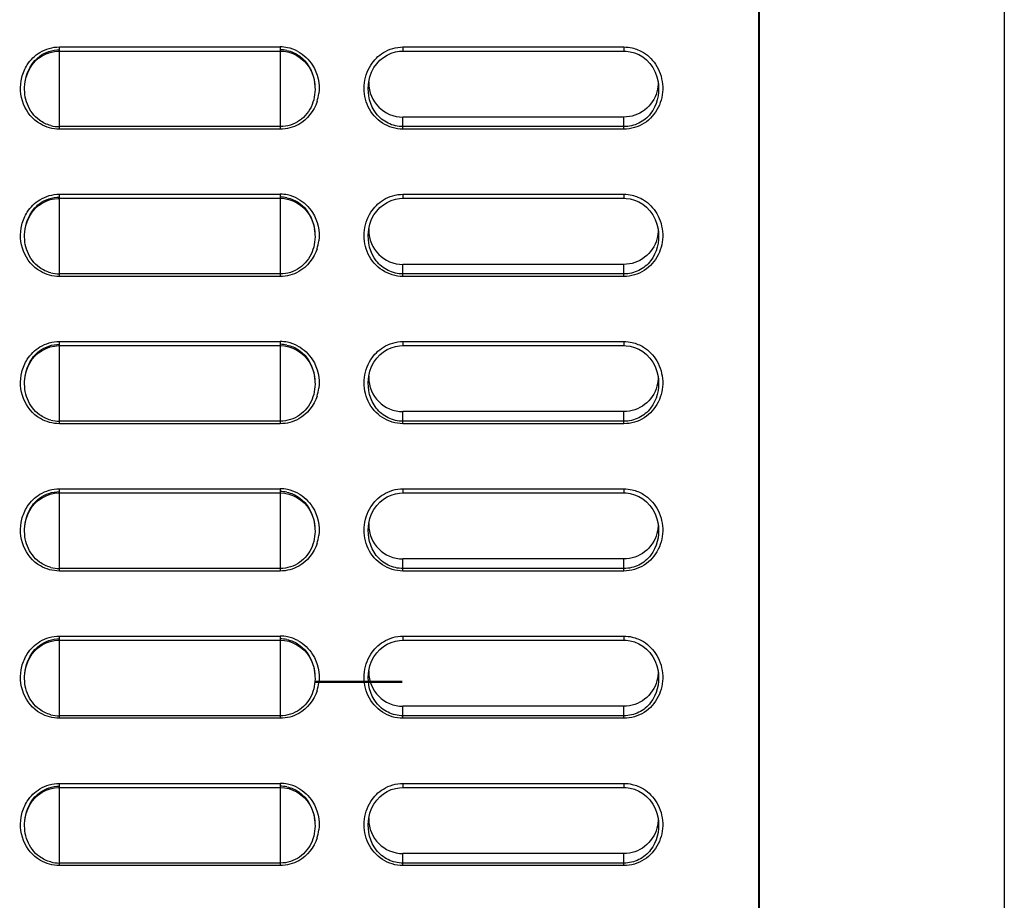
# Model space of a CAD drawing. Header units: millimetres. Extents: x 0 to 1400, y 0 to 1300.
# Tile 23 of 78: x 243 to 303, y 644 to 697. Entities that reach past the tile are written whole.
import ezdxf

# ---------------------------------------------------------------- set-up
doc = ezdxf.new("R2010")
doc.units = ezdxf.units.MM
doc.header["$LTSCALE"] = 84.740741
doc.layers.add('00_COMPONENTS', color=7, linetype='CONTINUOUS')

msp = doc.modelspace()

# ---------------------------------------------------------------- linework, layer by layer
at = {"layer": '00_COMPONENTS', "color": 7, "linetype": 'CONTINUOUS'}
for p, q in [((288.409, 493.831), (288.409, 851.363)), ((288.45, 361.363), (288.45, 731.263)), ((303.409, 729.079), (303.409, 362.147)), ((244.391, 694.957), (244.612, 695.109)), ((244.612, 695.109), (244.849, 695.231)), ((244.849, 695.231), (245.097, 695.321)), ((245.097, 695.321), (245.353, 695.377)), ((245.353, 695.377), (245.614, 695.4)), ((245.614, 695.4), (245.659, 695.401)), ((245.659, 695.401), (259.159, 695.401)), ((259.159, 695.401), (259.42, 695.384)), ((259.42, 695.384), (259.682, 695.332)), ((259.682, 695.332), (259.936, 695.246)), ((259.936, 695.246), (260.179, 695.126)), ((260.179, 695.126), (260.406, 694.974)), ((265.251, 694.836), (265.468, 695.012)), ((265.468, 695.012), (265.702, 695.156)), ((265.702, 695.156), (265.946, 695.267)), ((265.946, 695.267), (266.195, 695.344)), ((266.195, 695.344), (266.445, 695.388)), ((266.445, 695.388), (266.659, 695.401)), ((266.659, 695.401), (280.159, 695.401)), ((280.159, 695.401), (280.297, 695.396)), ((280.297, 695.396), (280.551, 695.36)), ((280.551, 695.36), (280.809, 695.29)), ((280.809, 695.29), (281.065, 695.183)), ((281.065, 695.183), (281.314, 695.038)), ((281.314, 695.038), (281.545, 694.857)), ((243.853, 694.332), (244.008, 694.565)), ((244.008, 694.565), (244.188, 694.775)), ((244.188, 694.775), (244.391, 694.957)), ((260.406, 694.974), (260.614, 694.791)), ((260.614, 694.791), (260.799, 694.58)), ((260.799, 694.58), (260.958, 694.345)), ((264.886, 694.386), (265.055, 694.626)), ((265.055, 694.626), (265.251, 694.836)), ((281.545, 694.857), (281.752, 694.64)), ((281.752, 694.64), (281.93, 694.39)), ((243.63, 693.801), (243.726, 694.076)), ((243.726, 694.076), (243.853, 694.332)), ((260.958, 694.345), (261.088, 694.086)), ((261.088, 694.086), (261.187, 693.808)), ((261.187, 693.808), (261.253, 693.514)), ((264.569, 693.526), (264.639, 693.831)), ((264.639, 693.831), (264.746, 694.119)), ((264.746, 694.119), (264.886, 694.386)), ((281.93, 694.39), (282.074, 694.116)), ((282.074, 694.116), (282.182, 693.825)), ((282.182, 693.825), (282.251, 693.52)), ((243.546, 693.353), (243.566, 693.511)), ((243.546, 693.353), (243.547, 693.361)), ((243.566, 693.511), (243.63, 693.801)), ((261.253, 693.514), (261.273, 693.352)), ((261.272, 693.361), (261.273, 693.352)), ((264.546, 693.353), (264.569, 693.526)), ((282.251, 693.52), (282.272, 693.352)), ((280.159, 691.365), (266.659, 691.365)), ((244.391, 685.957), (244.612, 686.109)), ((244.612, 686.109), (244.849, 686.231)), ((244.849, 686.231), (245.097, 686.321)), ((245.097, 686.321), (245.353, 686.377)), ((245.353, 686.377), (245.614, 686.4)), ((245.614, 686.4), (245.659, 686.401)), ((245.659, 686.401), (259.159, 686.401)), ((259.159, 686.401), (259.42, 686.384)), ((259.42, 686.384), (259.682, 686.332)), ((259.682, 686.332), (259.936, 686.246)), ((259.936, 686.246), (260.179, 686.126)), ((260.179, 686.126), (260.406, 685.974)), ((265.251, 685.836), (265.468, 686.012)), ((265.468, 686.012), (265.702, 686.156)), ((265.702, 686.156), (265.946, 686.267)), ((265.946, 686.267), (266.195, 686.344)), ((266.195, 686.344), (266.445, 686.388)), ((266.445, 686.388), (266.659, 686.401)), ((266.659, 686.401), (280.159, 686.401)), ((280.159, 686.401), (280.297, 686.396)), ((280.297, 686.396), (280.551, 686.36)), ((280.551, 686.36), (280.809, 686.29)), ((280.809, 686.29), (281.065, 686.183)), ((281.065, 686.183), (281.314, 686.038)), ((281.314, 686.038), (281.545, 685.857)), ((243.853, 685.332), (244.008, 685.565)), ((244.008, 685.565), (244.188, 685.775)), ((244.188, 685.775), (244.391, 685.957)), ((260.406, 685.974), (260.614, 685.791)), ((260.614, 685.791), (260.799, 685.58)), ((260.799, 685.58), (260.958, 685.345)), ((264.746, 685.119), (264.886, 685.386)), ((264.886, 685.386), (265.055, 685.626)), ((265.055, 685.626), (265.251, 685.836)), ((281.545, 685.857), (281.752, 685.64)), ((281.752, 685.64), (281.93, 685.39)), ((281.93, 685.39), (282.074, 685.116)), ((243.566, 684.511), (243.63, 684.801)), ((243.63, 684.801), (243.726, 685.076)), ((243.726, 685.076), (243.853, 685.332)), ((260.958, 685.345), (261.088, 685.086)), ((261.088, 685.086), (261.187, 684.808)), ((261.187, 684.808), (261.253, 684.514)), ((264.569, 684.526), (264.639, 684.831)), ((264.639, 684.831), (264.746, 685.119)), ((282.074, 685.116), (282.182, 684.825)), ((282.182, 684.825), (282.251, 684.52)), ((243.546, 684.353), (243.566, 684.511)), ((243.546, 684.353), (243.547, 684.361)), ((261.253, 684.514), (261.273, 684.352)), ((261.272, 684.361), (261.273, 684.352)), ((264.546, 684.353), (264.569, 684.526)), ((282.251, 684.52), (282.272, 684.352)), ((280.159, 682.365), (266.659, 682.365)), ((244.188, 676.775), (244.391, 676.957)), ((244.391, 676.957), (244.612, 677.109)), ((244.612, 677.109), (244.849, 677.231)), ((244.849, 677.231), (245.097, 677.321)), ((245.097, 677.321), (245.353, 677.377)), ((245.353, 677.377), (245.614, 677.4)), ((245.614, 677.4), (245.659, 677.401)), ((245.659, 677.401), (259.159, 677.401)), ((259.159, 677.401), (259.42, 677.384)), ((259.42, 677.384), (259.682, 677.332)), ((259.682, 677.332), (259.936, 677.246)), ((259.936, 677.246), (260.179, 677.126)), ((260.179, 677.126), (260.406, 676.974)), ((260.406, 676.974), (260.614, 676.791)), ((265.251, 676.836), (265.468, 677.012)), ((265.468, 677.012), (265.702, 677.156)), ((265.702, 677.156), (265.946, 677.267)), ((265.946, 677.267), (266.195, 677.344)), ((266.195, 677.344), (266.445, 677.388)), ((266.445, 677.388), (266.659, 677.401)), ((266.659, 677.401), (280.159, 677.401)), ((280.159, 677.401), (280.297, 677.396)), ((280.297, 677.396), (280.551, 677.36)), ((280.551, 677.36), (280.809, 677.29)), ((280.809, 677.29), (281.065, 677.183)), ((281.065, 677.183), (281.314, 677.038)), ((281.314, 677.038), (281.545, 676.857)), ((243.853, 676.332), (244.008, 676.565)), ((244.008, 676.565), (244.188, 676.775)), ((260.614, 676.791), (260.799, 676.58)), ((260.799, 676.58), (260.958, 676.345)), ((264.746, 676.119), (264.886, 676.386)), ((264.886, 676.386), (265.055, 676.626)), ((265.055, 676.626), (265.251, 676.836)), ((281.545, 676.857), (281.752, 676.64)), ((281.752, 676.64), (281.93, 676.39)), ((281.93, 676.39), (282.074, 676.116)), ((243.566, 675.511), (243.63, 675.801)), ((243.63, 675.801), (243.726, 676.076)), ((243.726, 676.076), (243.853, 676.332)), ((260.958, 676.345), (261.088, 676.086)), ((261.088, 676.086), (261.187, 675.808)), ((261.187, 675.808), (261.253, 675.514)), ((264.569, 675.526), (264.639, 675.831)), ((264.639, 675.831), (264.746, 676.119)), ((282.074, 676.116), (282.182, 675.825)), ((282.182, 675.825), (282.251, 675.52)), ((243.546, 675.353), (243.566, 675.511)), ((243.546, 675.353), (243.547, 675.361)), ((261.253, 675.514), (261.273, 675.352)), ((261.272, 675.361), (261.273, 675.352)), ((264.546, 675.353), (264.569, 675.526)), ((282.251, 675.52), (282.272, 675.352)), ((280.159, 673.365), (266.659, 673.365)), ((244.188, 667.775), (244.391, 667.957)), ((244.391, 667.957), (244.612, 668.109)), ((244.612, 668.109), (244.849, 668.231)), ((244.849, 668.231), (245.097, 668.321)), ((245.097, 668.321), (245.353, 668.377)), ((245.353, 668.377), (245.614, 668.4)), ((245.614, 668.4), (245.659, 668.401)), ((245.659, 668.401), (259.159, 668.401)), ((259.159, 668.401), (259.42, 668.384)), ((259.42, 668.384), (259.682, 668.332)), ((259.682, 668.332), (259.936, 668.246)), ((259.936, 668.246), (260.179, 668.126)), ((260.179, 668.126), (260.406, 667.974)), ((260.406, 667.974), (260.614, 667.791)), ((265.251, 667.836), (265.468, 668.012)), ((265.468, 668.012), (265.702, 668.156)), ((265.702, 668.156), (265.946, 668.267)), ((265.946, 668.267), (266.195, 668.344)), ((266.195, 668.344), (266.445, 668.388)), ((266.445, 668.388), (266.659, 668.401)), ((266.659, 668.401), (280.159, 668.401)), ((280.159, 668.401), (280.297, 668.396)), ((280.297, 668.396), (280.551, 668.36)), ((280.551, 668.36), (280.809, 668.29)), ((280.809, 668.29), (281.065, 668.183)), ((281.065, 668.183), (281.314, 668.038)), ((281.314, 668.038), (281.545, 667.857)), ((243.726, 667.076), (243.853, 667.332)), ((243.853, 667.332), (244.008, 667.565)), ((244.008, 667.565), (244.188, 667.775)), ((260.614, 667.791), (260.799, 667.58)), ((260.799, 667.58), (260.958, 667.345)), ((260.958, 667.345), (261.088, 667.086)), ((264.746, 667.119), (264.886, 667.386)), ((264.886, 667.386), (265.055, 667.626)), ((265.055, 667.626), (265.251, 667.836)), ((281.545, 667.857), (281.752, 667.64)), ((281.752, 667.64), (281.93, 667.39)), ((281.93, 667.39), (282.074, 667.116)), ((243.566, 666.511), (243.63, 666.801)), ((243.63, 666.801), (243.726, 667.076)), ((261.088, 667.086), (261.187, 666.808)), ((261.187, 666.808), (261.253, 666.514)), ((264.569, 666.526), (264.639, 666.831)), ((264.639, 666.831), (264.746, 667.119)), ((282.074, 667.116), (282.182, 666.825)), ((282.182, 666.825), (282.251, 666.52)), ((243.546, 666.353), (243.566, 666.511)), ((243.546, 666.353), (243.547, 666.361)), ((261.253, 666.514), (261.273, 666.352)), ((261.272, 666.361), (261.273, 666.352)), ((264.546, 666.353), (264.569, 666.526)), ((282.251, 666.52), (282.272, 666.352)), ((280.159, 664.365), (266.659, 664.365)), ((244.188, 658.775), (244.391, 658.957)), ((244.391, 658.957), (244.612, 659.109)), ((244.612, 659.109), (244.849, 659.231)), ((244.849, 659.231), (245.097, 659.321)), ((245.097, 659.321), (245.353, 659.377)), ((245.353, 659.377), (245.614, 659.4)), ((245.614, 659.4), (245.659, 659.401)), ((245.659, 659.401), (259.159, 659.401)), ((259.159, 659.401), (259.42, 659.384)), ((259.42, 659.384), (259.682, 659.332)), ((259.682, 659.332), (259.936, 659.246)), ((259.936, 659.246), (260.179, 659.126)), ((260.179, 659.126), (260.406, 658.974)), ((260.406, 658.974), (260.614, 658.791)), ((265.251, 658.836), (265.468, 659.012)), ((265.468, 659.012), (265.702, 659.156)), ((265.702, 659.156), (265.946, 659.267)), ((265.946, 659.267), (266.195, 659.344)), ((266.195, 659.344), (266.445, 659.388)), ((266.445, 659.388), (266.659, 659.401)), ((266.659, 659.401), (280.159, 659.401)), ((280.159, 659.401), (280.297, 659.396)), ((280.297, 659.396), (280.551, 659.36)), ((280.551, 659.36), (280.809, 659.29)), ((280.809, 659.29), (281.065, 659.183)), ((281.065, 659.183), (281.314, 659.038)), ((281.314, 659.038), (281.545, 658.857)), ((243.726, 658.076), (243.853, 658.332)), ((243.853, 658.332), (244.008, 658.565)), ((244.008, 658.565), (244.188, 658.775)), ((260.614, 658.791), (260.799, 658.58)), ((260.799, 658.58), (260.958, 658.345)), ((260.958, 658.345), (261.088, 658.086)), ((264.746, 658.119), (264.886, 658.386)), ((264.886, 658.386), (265.055, 658.626)), ((265.055, 658.626), (265.251, 658.836)), ((281.545, 658.857), (281.752, 658.64)), ((281.752, 658.64), (281.93, 658.39)), ((281.93, 658.39), (282.074, 658.116)), ((243.566, 657.511), (243.63, 657.801)), ((243.63, 657.801), (243.726, 658.076)), ((261.088, 658.086), (261.187, 657.808)), ((261.187, 657.808), (261.253, 657.514)), ((264.569, 657.526), (264.639, 657.831)), ((264.639, 657.831), (264.746, 658.119)), ((282.074, 658.116), (282.182, 657.825)), ((282.182, 657.825), (282.251, 657.52)), ((243.546, 657.353), (243.566, 657.511)), ((243.546, 657.353), (243.547, 657.361)), ((261.253, 657.514), (261.273, 657.352)), ((261.272, 657.361), (261.273, 657.352)), ((264.546, 657.353), (264.569, 657.526)), ((282.251, 657.52), (282.272, 657.352)), ((280.159, 655.365), (266.659, 655.365)), ((244.188, 649.775), (244.391, 649.957)), ((244.391, 649.957), (244.612, 650.109)), ((244.612, 650.109), (244.849, 650.231)), ((244.849, 650.231), (245.097, 650.321)), ((245.097, 650.321), (245.353, 650.377)), ((245.353, 650.377), (245.614, 650.4)), ((245.614, 650.4), (245.659, 650.401)), ((245.659, 650.401), (259.159, 650.401)), ((259.159, 650.401), (259.42, 650.384)), ((259.42, 650.384), (259.682, 650.332)), ((259.682, 650.332), (259.936, 650.246)), ((259.936, 650.246), (260.179, 650.126)), ((260.179, 650.126), (260.406, 649.974)), ((260.406, 649.974), (260.614, 649.791)), ((265.251, 649.836), (265.468, 650.012)), ((265.468, 650.012), (265.702, 650.156)), ((265.702, 650.156), (265.946, 650.267)), ((265.946, 650.267), (266.195, 650.344)), ((266.195, 650.344), (266.445, 650.388)), ((266.445, 650.388), (266.659, 650.401)), ((266.659, 650.401), (280.159, 650.401)), ((280.159, 650.401), (280.297, 650.396)), ((280.297, 650.396), (280.551, 650.36)), ((280.551, 650.36), (280.809, 650.29)), ((280.809, 650.29), (281.065, 650.183)), ((281.065, 650.183), (281.314, 650.038)), ((281.314, 650.038), (281.545, 649.857)), ((243.726, 649.076), (243.853, 649.332)), ((243.853, 649.332), (244.008, 649.565)), ((244.008, 649.565), (244.188, 649.775)), ((260.614, 649.791), (260.799, 649.58)), ((260.799, 649.58), (260.958, 649.345)), ((260.958, 649.345), (261.088, 649.086)), ((264.746, 649.119), (264.886, 649.386)), ((264.886, 649.386), (265.055, 649.626)), ((265.055, 649.626), (265.251, 649.836)), ((281.545, 649.857), (281.752, 649.64)), ((281.752, 649.64), (281.93, 649.39)), ((281.93, 649.39), (282.074, 649.116)), ((243.566, 648.511), (243.63, 648.801)), ((243.63, 648.801), (243.726, 649.076)), ((261.088, 649.086), (261.187, 648.808)), ((261.187, 648.808), (261.253, 648.514)), ((264.569, 648.526), (264.639, 648.831)), ((264.639, 648.831), (264.746, 649.119)), ((282.074, 649.116), (282.182, 648.825)), ((282.182, 648.825), (282.251, 648.52)), ((243.546, 648.353), (243.566, 648.511)), ((243.546, 648.353), (243.547, 648.361)), ((261.253, 648.514), (261.273, 648.352)), ((261.272, 648.361), (261.273, 648.352)), ((264.546, 648.353), (264.569, 648.526)), ((282.251, 648.52), (282.272, 648.352)), ((280.159, 646.365), (266.659, 646.365))]:
    msp.add_line(p, q, dxfattribs=at)
at = {"layer": '00_COMPONENTS', "color": 9, "linetype": 'CONTINUOUS'}
for p, q in [((245.659, 690.628), (245.659, 695.651)), ((245.659, 695.651), (259.159, 695.651)), ((259.159, 695.651), (259.159, 690.628)), ((266.659, 695.651), (266.659, 695.401)), ((266.659, 695.651), (280.159, 695.651)), ((280.159, 695.651), (280.159, 695.401)), ((264.546, 693.353), (264.547, 693.36)), ((282.272, 693.36), (282.272, 693.352)), ((266.659, 690.628), (266.659, 691.365)), ((280.159, 690.628), (280.159, 691.365)), ((259.159, 690.78), (245.659, 690.78)), ((259.159, 690.628), (245.659, 690.628)), ((280.159, 690.78), (266.659, 690.78)), ((280.159, 690.628), (266.659, 690.628)), ((245.659, 681.628), (245.659, 686.651)), ((245.659, 686.651), (259.159, 686.651)), ((259.159, 686.651), (259.159, 681.628)), ((266.659, 686.651), (266.659, 686.401)), ((266.659, 686.651), (280.159, 686.651)), ((280.159, 686.651), (280.159, 686.401)), ((264.546, 684.353), (264.547, 684.36)), ((282.272, 684.36), (282.272, 684.352)), ((259.159, 681.78), (245.659, 681.78)), ((266.659, 681.628), (266.659, 682.365)), ((280.159, 681.78), (266.659, 681.78)), ((280.159, 681.628), (280.159, 682.365)), ((259.159, 681.628), (245.659, 681.628)), ((280.159, 681.628), (266.659, 681.628)), ((245.659, 672.628), (245.659, 677.651)), ((245.659, 677.651), (259.159, 677.651)), ((259.159, 677.651), (259.159, 672.628)), ((266.659, 677.651), (266.659, 677.401)), ((266.659, 677.651), (280.159, 677.651)), ((280.159, 677.651), (280.159, 677.401)), ((264.546, 675.353), (264.547, 675.36)), ((282.272, 675.36), (282.272, 675.352)), ((266.659, 672.628), (266.659, 673.365)), ((280.159, 672.628), (280.159, 673.365)), ((259.159, 672.78), (245.659, 672.78)), ((280.159, 672.78), (266.659, 672.78)), ((259.159, 672.628), (245.659, 672.628)), ((280.159, 672.628), (266.659, 672.628)), ((245.659, 663.628), (245.659, 668.651)), ((245.659, 668.651), (259.159, 668.651)), ((259.159, 668.651), (259.159, 663.628)), ((266.659, 668.651), (266.659, 668.401)), ((266.659, 668.651), (280.159, 668.651)), ((280.159, 668.651), (280.159, 668.401)), ((264.546, 666.353), (264.547, 666.36)), ((282.272, 666.36), (282.272, 666.352)), ((266.659, 663.628), (266.659, 664.365)), ((280.159, 663.628), (280.159, 664.365)), ((259.159, 663.78), (245.659, 663.78)), ((280.159, 663.78), (266.659, 663.78)), ((259.159, 663.628), (245.659, 663.628)), ((280.159, 663.628), (266.659, 663.628)), ((245.659, 654.628), (245.659, 659.651)), ((245.659, 659.651), (259.159, 659.651)), ((259.159, 659.651), (259.159, 654.628)), ((266.659, 659.651), (266.659, 659.401)), ((266.659, 659.651), (280.159, 659.651)), ((280.159, 659.651), (280.159, 659.401)), ((264.546, 657.353), (264.547, 657.36)), ((282.272, 657.36), (282.272, 657.352)), ((266.659, 654.628), (266.659, 655.365)), ((280.159, 654.628), (280.159, 655.365)), ((259.159, 654.78), (245.659, 654.78)), ((280.159, 654.78), (266.659, 654.78)), ((259.159, 654.628), (245.659, 654.628)), ((280.159, 654.628), (266.659, 654.628)), ((245.659, 645.628), (245.659, 650.651)), ((245.659, 650.651), (259.159, 650.651)), ((259.159, 650.651), (259.159, 645.628)), ((266.659, 650.651), (266.659, 650.401)), ((266.659, 650.651), (280.159, 650.651)), ((280.159, 650.651), (280.159, 650.401)), ((264.546, 648.353), (264.547, 648.36)), ((282.272, 648.36), (282.272, 648.352)), ((266.659, 645.628), (266.659, 646.365)), ((280.159, 645.628), (280.159, 646.365)), ((259.159, 645.78), (245.659, 645.78)), ((280.159, 645.78), (266.659, 645.78)), ((259.159, 645.628), (245.659, 645.628)), ((280.159, 645.628), (266.659, 645.628))]:
    msp.add_line(p, q, dxfattribs=at)
at = {"layer": '00_COMPONENTS', "color": 6, "linetype": 'CONTINUOUS'}
for p, q in [((261.273, 656.838), (266.609, 656.838)), ((261.276, 656.888), (266.609, 656.888))]:
    msp.add_line(p, q, dxfattribs=at)
at = {"layer": '00_COMPONENTS', "color": 9, "linetype": 'CONTINUOUS'}
for centre, radius, start, end in [((259.159, 693.372), 2.279, 78.70786, 89.9833), ((259.15, 693.347), 2.305, 61.70779, 78.62987), ((258.883, 693.12), 2.649, 342.26677, 353.13192), ((259.159, 684.372), 2.279, 78.70786, 89.9833), ((259.15, 684.347), 2.305, 61.70779, 78.62987), ((258.883, 684.12), 2.649, 342.26677, 353.13192), ((259.159, 675.372), 2.279, 78.70786, 89.9833), ((259.15, 675.347), 2.305, 61.70779, 78.62987), ((258.883, 675.12), 2.649, 342.26677, 353.13192), ((259.159, 666.372), 2.279, 78.70786, 89.9833), ((259.15, 666.347), 2.305, 61.70779, 78.62987), ((258.883, 666.12), 2.649, 342.26677, 353.13192), ((259.159, 657.372), 2.279, 78.70786, 89.9833), ((259.15, 657.347), 2.305, 61.70779, 78.62987), ((258.883, 657.12), 2.649, 342.26677, 353.13192), ((259.159, 648.372), 2.279, 78.70786, 89.9833), ((259.15, 648.347), 2.305, 61.70779, 78.62987), ((258.883, 648.12), 2.649, 342.26677, 353.13192)]:
    msp.add_arc(centre, radius, start, end, dxfattribs=at)
at = {"layer": '00_COMPONENTS', "color": 7, "linetype": 'CONTINUOUS'}
for centre, radius, start, end in [((259.159, 693.469), 2.011, 78.16937, 89.98234), ((258.401, 693.09), 2.884, 5.38714, 8.60613), ((266.585, 693.459), 2.019, 178.01807, 179.99825), ((266.659, 693.459), 2.094, 180, 270), ((245.66, 692.849), 2.068, 255.31044, 269.97047), ((259.159, 684.469), 2.011, 78.16937, 89.98234), ((258.401, 684.09), 2.884, 5.38714, 8.60613), ((266.585, 684.459), 2.019, 178.01807, 179.99825), ((266.659, 684.459), 2.094, 180, 270), ((245.66, 683.849), 2.068, 255.31044, 269.97047), ((259.159, 675.469), 2.011, 78.16937, 89.98234), ((258.401, 675.09), 2.884, 5.38714, 8.60613), ((266.585, 675.459), 2.019, 178.01807, 179.99825), ((266.659, 675.459), 2.094, 180, 270), ((245.66, 674.849), 2.068, 255.31044, 269.97047), ((259.159, 666.469), 2.011, 78.16937, 89.98234), ((258.401, 666.09), 2.884, 5.38714, 8.60613), ((266.585, 666.459), 2.019, 178.01807, 179.99825), ((266.659, 666.459), 2.094, 180, 270), ((245.66, 665.849), 2.068, 255.31044, 269.97047), ((259.159, 657.469), 2.011, 78.16937, 89.98234), ((258.401, 657.09), 2.884, 5.38714, 8.60613), ((266.585, 657.459), 2.019, 178.01807, 179.99825), ((266.659, 657.459), 2.094, 180, 270), ((245.66, 656.849), 2.068, 255.31044, 269.97047), ((259.159, 648.469), 2.011, 78.16937, 89.98234), ((258.401, 648.09), 2.884, 5.38714, 8.60613), ((266.585, 648.459), 2.019, 178.01807, 179.99825), ((266.659, 648.459), 2.094, 180, 270), ((245.66, 647.849), 2.068, 255.31044, 269.97047)]:
    msp.add_arc(centre, radius, start, end, dxfattribs=at)
at = {"layer": '00_COMPONENTS', "color": 9, "linetype": 'CONTINUOUS'}
for points in [[(244.472, 695.317), (244.823, 695.53), (245.248, 695.651), (245.659, 695.651)], [(265.46, 695.306), (265.815, 695.522), (266.243, 695.651), (266.659, 695.651)], [(280.159, 695.651), (280.329, 695.651), (280.5, 695.63), (280.665, 695.591)], [(243.702, 694.564), (243.897, 694.866), (244.165, 695.131), (244.472, 695.317)], [(260.243, 695.376), (260.603, 695.182), (260.919, 694.881), (261.136, 694.534)], [(264.691, 694.546), (264.883, 694.851), (265.152, 695.118), (265.46, 695.306)], [(280.665, 695.591), (280.905, 695.535), (281.14, 695.439), (281.351, 695.311)], [(281.351, 695.311), (281.689, 695.107), (281.98, 694.805), (282.177, 694.464)], [(243.367, 693.786), (243.435, 694.06), (243.549, 694.327), (243.702, 694.564)], [(261.136, 694.534), (261.449, 694.033), (261.584, 693.389), (261.513, 692.803)], [(243.465, 692.165), (243.268, 692.67), (243.235, 693.261), (243.367, 693.786)], [(244.497, 690.943), (244.036, 691.212), (243.658, 691.668), (243.465, 692.165)], [(261.407, 692.313), (261.225, 691.746), (260.805, 691.213), (260.285, 690.922)], [(245.659, 690.628), (245.258, 690.628), (244.844, 690.741), (244.497, 690.943)], [(260.285, 690.922), (259.946, 690.733), (259.547, 690.628), (259.159, 690.628)], [(244.472, 686.317), (244.823, 686.53), (245.248, 686.651), (245.659, 686.651)], [(265.46, 686.306), (265.815, 686.522), (266.243, 686.651), (266.659, 686.651)], [(280.159, 686.651), (280.329, 686.651), (280.5, 686.63), (280.665, 686.591)], [(280.665, 686.591), (280.905, 686.535), (281.14, 686.439), (281.351, 686.311)], [(243.702, 685.564), (243.897, 685.866), (244.165, 686.131), (244.472, 686.317)], [(260.243, 686.376), (260.603, 686.182), (260.919, 685.881), (261.136, 685.534)], [(264.691, 685.546), (264.883, 685.851), (265.152, 686.118), (265.46, 686.306)], [(281.351, 686.311), (281.689, 686.107), (281.98, 685.805), (282.177, 685.464)], [(243.367, 684.786), (243.435, 685.06), (243.549, 685.327), (243.702, 685.564)], [(261.136, 685.534), (261.449, 685.033), (261.584, 684.389), (261.513, 683.803)], [(243.465, 683.165), (243.268, 683.67), (243.235, 684.261), (243.367, 684.786)], [(244.497, 681.943), (244.036, 682.212), (243.658, 682.668), (243.465, 683.165)], [(261.407, 683.313), (261.225, 682.746), (260.805, 682.213), (260.285, 681.922)], [(245.659, 681.628), (245.258, 681.628), (244.844, 681.741), (244.497, 681.943)], [(260.285, 681.922), (259.946, 681.733), (259.547, 681.628), (259.159, 681.628)], [(244.472, 677.317), (244.823, 677.53), (245.248, 677.651), (245.659, 677.651)], [(265.46, 677.306), (265.815, 677.522), (266.243, 677.651), (266.659, 677.651)], [(280.159, 677.651), (280.329, 677.651), (280.5, 677.63), (280.665, 677.591)], [(280.665, 677.591), (280.905, 677.535), (281.14, 677.439), (281.351, 677.311)], [(243.702, 676.564), (243.897, 676.866), (244.165, 677.131), (244.472, 677.317)], [(260.243, 677.376), (260.603, 677.182), (260.919, 676.881), (261.136, 676.534)], [(264.691, 676.546), (264.883, 676.851), (265.152, 677.118), (265.46, 677.306)], [(281.351, 677.311), (281.689, 677.107), (281.98, 676.805), (282.177, 676.464)], [(243.367, 675.786), (243.435, 676.06), (243.549, 676.327), (243.702, 676.564)], [(261.136, 676.534), (261.449, 676.033), (261.584, 675.389), (261.513, 674.803)], [(243.465, 674.165), (243.268, 674.67), (243.235, 675.261), (243.367, 675.786)], [(244.497, 672.943), (244.036, 673.212), (243.658, 673.668), (243.465, 674.165)], [(261.407, 674.313), (261.225, 673.746), (260.805, 673.213), (260.285, 672.922)], [(245.659, 672.628), (245.258, 672.628), (244.844, 672.741), (244.497, 672.943)], [(260.285, 672.922), (259.946, 672.733), (259.547, 672.628), (259.159, 672.628)], [(244.472, 668.317), (244.823, 668.53), (245.248, 668.651), (245.659, 668.651)], [(265.46, 668.306), (265.815, 668.522), (266.243, 668.651), (266.659, 668.651)], [(280.159, 668.651), (280.329, 668.651), (280.5, 668.63), (280.665, 668.591)], [(280.665, 668.591), (280.905, 668.535), (281.14, 668.439), (281.351, 668.311)], [(243.702, 667.564), (243.897, 667.866), (244.165, 668.131), (244.472, 668.317)], [(260.243, 668.376), (260.603, 668.182), (260.919, 667.881), (261.136, 667.534)], [(264.691, 667.546), (264.883, 667.851), (265.152, 668.118), (265.46, 668.306)], [(281.351, 668.311), (281.689, 668.107), (281.98, 667.805), (282.177, 667.464)], [(243.367, 666.786), (243.435, 667.06), (243.549, 667.327), (243.702, 667.564)], [(261.136, 667.534), (261.449, 667.033), (261.584, 666.389), (261.513, 665.803)], [(243.465, 665.165), (243.268, 665.67), (243.235, 666.261), (243.367, 666.786)], [(244.497, 663.943), (244.036, 664.212), (243.658, 664.668), (243.465, 665.165)], [(261.407, 665.313), (261.225, 664.746), (260.805, 664.213), (260.285, 663.922)], [(245.659, 663.628), (245.258, 663.628), (244.844, 663.741), (244.497, 663.943)], [(260.285, 663.922), (259.946, 663.733), (259.547, 663.628), (259.159, 663.628)], [(244.472, 659.317), (244.823, 659.53), (245.248, 659.651), (245.659, 659.651)], [(265.46, 659.306), (265.815, 659.522), (266.243, 659.651), (266.659, 659.651)], [(280.159, 659.651), (280.329, 659.651), (280.5, 659.63), (280.665, 659.591)], [(280.665, 659.591), (280.905, 659.535), (281.14, 659.439), (281.351, 659.311)], [(243.702, 658.564), (243.897, 658.866), (244.165, 659.131), (244.472, 659.317)], [(260.243, 659.376), (260.603, 659.182), (260.919, 658.881), (261.136, 658.534)], [(264.691, 658.546), (264.883, 658.851), (265.152, 659.118), (265.46, 659.306)], [(281.351, 659.311), (281.689, 659.107), (281.98, 658.805), (282.177, 658.464)], [(243.367, 657.786), (243.435, 658.06), (243.549, 658.327), (243.702, 658.564)], [(261.136, 658.534), (261.449, 658.033), (261.584, 657.389), (261.513, 656.803)], [(243.465, 656.165), (243.268, 656.67), (243.235, 657.261), (243.367, 657.786)], [(244.497, 654.943), (244.036, 655.212), (243.658, 655.668), (243.465, 656.165)], [(261.407, 656.313), (261.225, 655.746), (260.805, 655.213), (260.285, 654.922)], [(245.659, 654.628), (245.258, 654.628), (244.844, 654.741), (244.497, 654.943)], [(260.285, 654.922), (259.946, 654.733), (259.547, 654.628), (259.159, 654.628)], [(244.472, 650.317), (244.823, 650.53), (245.248, 650.651), (245.659, 650.651)], [(265.46, 650.306), (265.815, 650.522), (266.243, 650.651), (266.659, 650.651)], [(280.159, 650.651), (280.329, 650.651), (280.5, 650.63), (280.665, 650.591)], [(280.665, 650.591), (280.905, 650.535), (281.14, 650.439), (281.351, 650.311)], [(243.702, 649.564), (243.897, 649.866), (244.165, 650.131), (244.472, 650.317)], [(260.243, 650.376), (260.603, 650.182), (260.919, 649.881), (261.136, 649.534)], [(264.691, 649.546), (264.883, 649.851), (265.152, 650.118), (265.46, 650.306)], [(281.351, 650.311), (281.689, 650.107), (281.98, 649.805), (282.177, 649.464)], [(243.367, 648.786), (243.435, 649.06), (243.549, 649.327), (243.702, 649.564)], [(261.136, 649.534), (261.449, 649.033), (261.584, 648.389), (261.513, 647.803)], [(243.465, 647.165), (243.268, 647.67), (243.235, 648.261), (243.367, 648.786)], [(244.497, 645.943), (244.036, 646.212), (243.658, 646.668), (243.465, 647.165)], [(261.407, 647.313), (261.225, 646.746), (260.805, 646.213), (260.285, 645.922)], [(245.659, 645.628), (245.258, 645.628), (244.844, 645.741), (244.497, 645.943)], [(260.285, 645.922), (259.946, 645.733), (259.547, 645.628), (259.159, 645.628)]]:
    msp.add_open_spline(points, degree=3, dxfattribs=at)
at = {"layer": '00_COMPONENTS', "color": 7, "linetype": 'CONTINUOUS'}
for points, knots in [([(243.547, 693.361), (243.593, 693.848), (243.835, 694.515), (244.312, 694.972), (244.444, 695.072)], [0, 0, 0, 0, 0.747005, 1, 1, 1, 1]), ([(244.444, 691.177), (244.115, 691.416), (243.599, 692.109), (243.509, 692.948), (243.546, 693.353)], [0, 0, 0, 0, 0.499949, 1, 1, 1, 1]), ([(261.273, 693.352), (261.31, 692.941), (261.216, 692.086), (260.678, 691.387), (260.34, 691.151)], [0, 0, 0, 0, 0.500224, 1, 1, 1, 1]), ([(282.18, 692.913), (282.062, 692.481), (281.527, 691.672), (280.607, 691.365), (280.159, 691.365)], [0, 0, 0, 0, 0.500429, 1, 1, 1, 1]), ([(243.547, 684.361), (243.593, 684.848), (243.835, 685.515), (244.312, 685.972), (244.444, 686.072)], [0, 0, 0, 0, 0.747005, 1, 1, 1, 1]), ([(244.444, 682.177), (244.115, 682.416), (243.599, 683.109), (243.509, 683.948), (243.546, 684.353)], [0, 0, 0, 0, 0.499949, 1, 1, 1, 1]), ([(261.273, 684.352), (261.31, 683.941), (261.216, 683.086), (260.678, 682.387), (260.34, 682.151)], [0, 0, 0, 0, 0.500224, 1, 1, 1, 1]), ([(282.18, 683.913), (282.062, 683.481), (281.527, 682.672), (280.607, 682.365), (280.159, 682.365)], [0, 0, 0, 0, 0.500429, 1, 1, 1, 1]), ([(243.547, 675.361), (243.593, 675.848), (243.835, 676.515), (244.312, 676.972), (244.444, 677.072)], [0, 0, 0, 0, 0.747005, 1, 1, 1, 1]), ([(244.444, 673.177), (244.115, 673.416), (243.599, 674.109), (243.509, 674.948), (243.546, 675.353)], [0, 0, 0, 0, 0.499949, 1, 1, 1, 1]), ([(261.273, 675.352), (261.31, 674.941), (261.216, 674.086), (260.678, 673.387), (260.34, 673.151)], [0, 0, 0, 0, 0.500224, 1, 1, 1, 1]), ([(282.18, 674.913), (282.062, 674.481), (281.527, 673.672), (280.607, 673.365), (280.159, 673.365)], [0, 0, 0, 0, 0.500429, 1, 1, 1, 1]), ([(243.547, 666.361), (243.593, 666.848), (243.835, 667.515), (244.312, 667.972), (244.444, 668.072)], [0, 0, 0, 0, 0.747005, 1, 1, 1, 1]), ([(244.444, 664.177), (244.115, 664.416), (243.599, 665.109), (243.509, 665.948), (243.546, 666.353)], [0, 0, 0, 0, 0.499949, 1, 1, 1, 1]), ([(261.273, 666.352), (261.31, 665.941), (261.216, 665.086), (260.678, 664.387), (260.34, 664.151)], [0, 0, 0, 0, 0.500224, 1, 1, 1, 1]), ([(282.18, 665.913), (282.062, 665.481), (281.527, 664.672), (280.607, 664.365), (280.159, 664.365)], [0, 0, 0, 0, 0.500429, 1, 1, 1, 1]), ([(243.547, 657.361), (243.593, 657.848), (243.835, 658.515), (244.312, 658.972), (244.444, 659.072)], [0, 0, 0, 0, 0.747005, 1, 1, 1, 1]), ([(244.444, 655.177), (244.115, 655.416), (243.599, 656.109), (243.509, 656.948), (243.546, 657.353)], [0, 0, 0, 0, 0.499949, 1, 1, 1, 1]), ([(261.273, 657.352), (261.31, 656.941), (261.216, 656.086), (260.678, 655.387), (260.34, 655.151)], [0, 0, 0, 0, 0.500224, 1, 1, 1, 1]), ([(282.18, 656.913), (282.062, 656.481), (281.527, 655.672), (280.607, 655.365), (280.159, 655.365)], [0, 0, 0, 0, 0.500429, 1, 1, 1, 1]), ([(243.547, 648.361), (243.593, 648.848), (243.835, 649.515), (244.312, 649.972), (244.444, 650.072)], [0, 0, 0, 0, 0.747005, 1, 1, 1, 1]), ([(244.444, 646.177), (244.115, 646.416), (243.599, 647.109), (243.509, 647.948), (243.546, 648.353)], [0, 0, 0, 0, 0.499949, 1, 1, 1, 1]), ([(261.273, 648.352), (261.31, 647.941), (261.216, 647.086), (260.678, 646.387), (260.34, 646.151)], [0, 0, 0, 0, 0.500224, 1, 1, 1, 1]), ([(282.18, 647.913), (282.062, 647.481), (281.527, 646.672), (280.607, 646.365), (280.159, 646.365)], [0, 0, 0, 0, 0.500429, 1, 1, 1, 1])]:
    msp.add_open_spline(points, degree=3, knots=knots, dxfattribs=at)
for points in [[(244.444, 695.072), (244.785, 695.329), (245.232, 695.481), (245.659, 695.481)], [(259.571, 695.438), (259.83, 695.384), (260.083, 695.275), (260.302, 695.125)], [(260.302, 695.125), (260.814, 694.773), (261.159, 694.136), (261.252, 693.522)], [(282.252, 693.527), (282.259, 693.321), (282.234, 693.112), (282.18, 692.913)], [(245.136, 690.848), (244.889, 690.913), (244.65, 691.026), (244.444, 691.177)], [(260.34, 691.151), (260.001, 690.916), (259.572, 690.78), (259.159, 690.78)], [(244.444, 686.072), (244.785, 686.329), (245.232, 686.481), (245.659, 686.481)], [(259.571, 686.438), (259.83, 686.384), (260.083, 686.275), (260.302, 686.125)], [(260.302, 686.125), (260.814, 685.773), (261.159, 685.136), (261.252, 684.522)], [(282.252, 684.527), (282.259, 684.321), (282.234, 684.112), (282.18, 683.913)], [(245.136, 681.848), (244.889, 681.913), (244.65, 682.026), (244.444, 682.177)], [(260.34, 682.151), (260.001, 681.916), (259.572, 681.78), (259.159, 681.78)], [(244.444, 677.072), (244.785, 677.329), (245.232, 677.481), (245.659, 677.481)], [(259.571, 677.438), (259.83, 677.384), (260.083, 677.275), (260.302, 677.125)], [(260.302, 677.125), (260.814, 676.773), (261.159, 676.136), (261.252, 675.522)], [(282.252, 675.527), (282.259, 675.321), (282.234, 675.112), (282.18, 674.913)], [(245.136, 672.848), (244.889, 672.913), (244.65, 673.026), (244.444, 673.177)], [(260.34, 673.151), (260.001, 672.916), (259.572, 672.78), (259.159, 672.78)], [(244.444, 668.072), (244.785, 668.329), (245.232, 668.481), (245.659, 668.481)], [(259.571, 668.438), (259.83, 668.384), (260.083, 668.275), (260.302, 668.125)], [(260.302, 668.125), (260.814, 667.773), (261.159, 667.136), (261.252, 666.522)], [(282.252, 666.527), (282.259, 666.321), (282.234, 666.112), (282.18, 665.913)], [(245.136, 663.848), (244.889, 663.913), (244.65, 664.026), (244.444, 664.177)], [(260.34, 664.151), (260.001, 663.916), (259.572, 663.78), (259.159, 663.78)], [(244.444, 659.072), (244.785, 659.329), (245.232, 659.481), (245.659, 659.481)], [(259.571, 659.438), (259.83, 659.384), (260.083, 659.275), (260.302, 659.125)], [(260.302, 659.125), (260.814, 658.773), (261.159, 658.136), (261.252, 657.522)], [(282.252, 657.527), (282.259, 657.321), (282.234, 657.112), (282.18, 656.913)], [(245.136, 654.848), (244.889, 654.913), (244.65, 655.026), (244.444, 655.177)], [(260.34, 655.151), (260.001, 654.916), (259.572, 654.78), (259.159, 654.78)], [(244.444, 650.072), (244.785, 650.329), (245.232, 650.481), (245.659, 650.481)], [(259.571, 650.438), (259.83, 650.384), (260.083, 650.275), (260.302, 650.125)], [(260.302, 650.125), (260.814, 649.773), (261.159, 649.136), (261.252, 648.522)], [(282.252, 648.527), (282.259, 648.321), (282.234, 648.112), (282.18, 647.913)], [(245.136, 645.848), (244.889, 645.913), (244.65, 646.026), (244.444, 646.177)], [(260.34, 646.151), (260.001, 645.916), (259.572, 645.78), (259.159, 645.78)]]:
    msp.add_open_spline(points, degree=3, dxfattribs=at)
at = {"layer": '00_COMPONENTS', "color": 9, "linetype": 'CONTINUOUS'}
for points, knots in [([(266.659, 690.628), (266.221, 690.628), (265.324, 690.895), (264.429, 691.948), (264.18, 693.296), (264.457, 694.175), (264.691, 694.546)], [0, 0, 0, 0, 0.249583, 0.499466, 0.749728, 1, 1, 1, 1]), ([(282.177, 694.464), (282.393, 694.09), (282.638, 693.221), (282.364, 691.904), (281.47, 690.885), (280.59, 690.628), (280.159, 690.628)], [0, 0, 0, 0, 0.250375, 0.500604, 0.750425, 1, 1, 1, 1]), ([(266.659, 690.78), (266.348, 690.78), (265.715, 690.928), (264.727, 691.73), (264.49, 692.744), (264.546, 693.353)], [0, 0, 0, 0, 0.252448, 0.504971, 1, 1, 1, 1]), ([(282.272, 693.352), (282.329, 692.744), (282.092, 691.73), (281.103, 690.928), (280.471, 690.78), (280.159, 690.78)], [0, 0, 0, 0, 0.495042, 0.747543, 1, 1, 1, 1]), ([(266.659, 681.628), (266.221, 681.628), (265.324, 681.895), (264.429, 682.948), (264.18, 684.296), (264.457, 685.175), (264.691, 685.546)], [0, 0, 0, 0, 0.249583, 0.499466, 0.749728, 1, 1, 1, 1]), ([(282.177, 685.464), (282.393, 685.09), (282.638, 684.221), (282.364, 682.904), (281.47, 681.885), (280.59, 681.628), (280.159, 681.628)], [0, 0, 0, 0, 0.250375, 0.500604, 0.750425, 1, 1, 1, 1]), ([(266.659, 681.78), (266.348, 681.78), (265.715, 681.928), (264.727, 682.73), (264.49, 683.744), (264.546, 684.353)], [0, 0, 0, 0, 0.252448, 0.504971, 1, 1, 1, 1]), ([(282.272, 684.352), (282.329, 683.744), (282.092, 682.73), (281.103, 681.928), (280.471, 681.78), (280.159, 681.78)], [0, 0, 0, 0, 0.495042, 0.747543, 1, 1, 1, 1]), ([(266.659, 672.628), (266.221, 672.628), (265.324, 672.895), (264.429, 673.948), (264.18, 675.296), (264.457, 676.175), (264.691, 676.546)], [0, 0, 0, 0, 0.249583, 0.499466, 0.749728, 1, 1, 1, 1]), ([(282.177, 676.464), (282.393, 676.09), (282.638, 675.221), (282.364, 673.904), (281.47, 672.885), (280.59, 672.628), (280.159, 672.628)], [0, 0, 0, 0, 0.250375, 0.500604, 0.750425, 1, 1, 1, 1]), ([(266.659, 672.78), (266.348, 672.78), (265.715, 672.928), (264.727, 673.73), (264.49, 674.744), (264.546, 675.353)], [0, 0, 0, 0, 0.252448, 0.504971, 1, 1, 1, 1]), ([(282.272, 675.352), (282.329, 674.744), (282.092, 673.73), (281.103, 672.928), (280.471, 672.78), (280.159, 672.78)], [0, 0, 0, 0, 0.495042, 0.747543, 1, 1, 1, 1]), ([(266.659, 663.628), (266.221, 663.628), (265.324, 663.895), (264.429, 664.948), (264.18, 666.296), (264.457, 667.175), (264.691, 667.546)], [0, 0, 0, 0, 0.249583, 0.499466, 0.749728, 1, 1, 1, 1]), ([(282.177, 667.464), (282.393, 667.09), (282.638, 666.221), (282.364, 664.904), (281.47, 663.885), (280.59, 663.628), (280.159, 663.628)], [0, 0, 0, 0, 0.250375, 0.500604, 0.750425, 1, 1, 1, 1]), ([(266.659, 663.78), (266.348, 663.78), (265.715, 663.928), (264.727, 664.73), (264.49, 665.744), (264.546, 666.353)], [0, 0, 0, 0, 0.252448, 0.504971, 1, 1, 1, 1]), ([(282.272, 666.352), (282.329, 665.744), (282.092, 664.73), (281.103, 663.928), (280.471, 663.78), (280.159, 663.78)], [0, 0, 0, 0, 0.495042, 0.747543, 1, 1, 1, 1]), ([(266.659, 654.628), (266.221, 654.628), (265.324, 654.895), (264.429, 655.948), (264.18, 657.296), (264.457, 658.175), (264.691, 658.546)], [0, 0, 0, 0, 0.249583, 0.499466, 0.749728, 1, 1, 1, 1]), ([(282.177, 658.464), (282.393, 658.09), (282.638, 657.221), (282.364, 655.904), (281.47, 654.885), (280.59, 654.628), (280.159, 654.628)], [0, 0, 0, 0, 0.250375, 0.500604, 0.750425, 1, 1, 1, 1]), ([(266.659, 654.78), (266.348, 654.78), (265.715, 654.928), (264.727, 655.73), (264.49, 656.744), (264.546, 657.353)], [0, 0, 0, 0, 0.252448, 0.504971, 1, 1, 1, 1]), ([(282.272, 657.352), (282.329, 656.744), (282.092, 655.73), (281.103, 654.928), (280.471, 654.78), (280.159, 654.78)], [0, 0, 0, 0, 0.495042, 0.747543, 1, 1, 1, 1]), ([(266.659, 645.628), (266.221, 645.628), (265.324, 645.895), (264.429, 646.948), (264.18, 648.296), (264.457, 649.175), (264.691, 649.546)], [0, 0, 0, 0, 0.249583, 0.499466, 0.749728, 1, 1, 1, 1]), ([(282.177, 649.464), (282.393, 649.09), (282.638, 648.221), (282.364, 646.904), (281.47, 645.885), (280.59, 645.628), (280.159, 645.628)], [0, 0, 0, 0, 0.250375, 0.500604, 0.750425, 1, 1, 1, 1]), ([(266.659, 645.78), (266.348, 645.78), (265.715, 645.928), (264.727, 646.73), (264.49, 647.744), (264.546, 648.353)], [0, 0, 0, 0, 0.252448, 0.504971, 1, 1, 1, 1]), ([(282.272, 648.352), (282.329, 647.744), (282.092, 646.73), (281.103, 645.928), (280.471, 645.78), (280.159, 645.78)], [0, 0, 0, 0, 0.495042, 0.747543, 1, 1, 1, 1])]:
    msp.add_open_spline(points, degree=3, knots=knots, dxfattribs=at)

doc.saveas('drawing.dxf')
